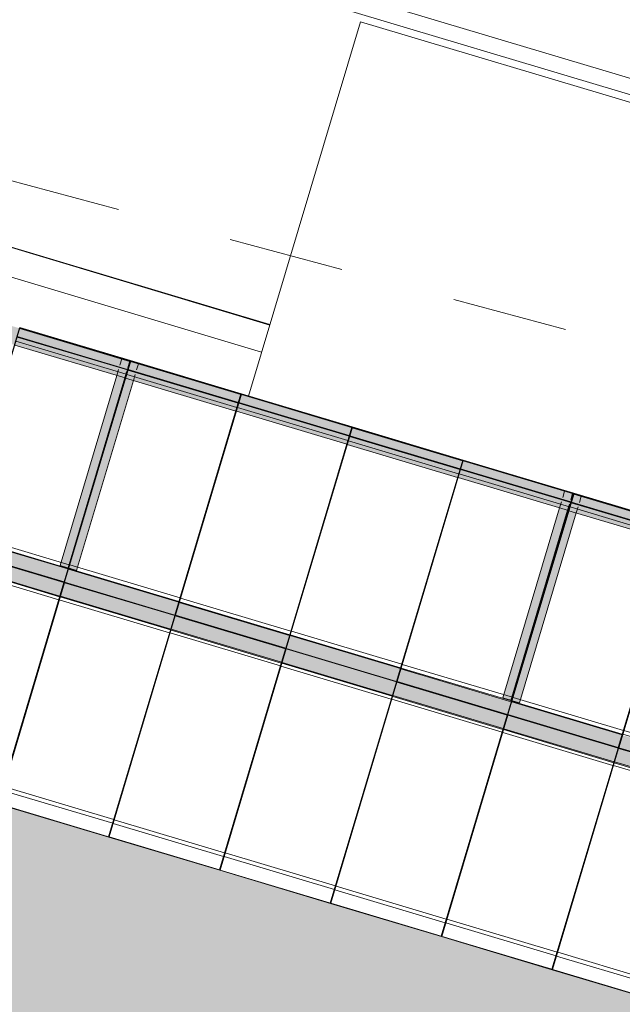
# Model space of a CAD drawing. Header units: metres. Extents: x -373759 to -373409, y 810976 to 811228.
# Tile 129 of 153: x -373508.74 to -373503.53, y 811090.27 to 811098.78. Entities that reach past the tile are written whole.
import ezdxf

# ---------------------------------------------------------------- set-up
doc = ezdxf.new("R2010")
doc.units = ezdxf.units.M
doc.header["$XCLIPFRAME"] = 2
doc.linetypes.add('TRAÇO 1mm', pattern=[2, 1, -1])
doc.layers.add('A-DETL', color=7, linetype='Continuous', lineweight=5, true_color=0x00a600)
for name, color, linetype, lineweight in [('A-FLOR', 7, 'Continuous', 5), ('A-FLOR-PATT', 7, 'Continuous', 5), ('A-GENM', 7, 'Continuous', 5), ('I-WALL', 7, 'Continuous', 5), ('S-BEAM', 7, 'Continuous', 5)]:
    doc.layers.add(name, color=color, linetype=linetype, lineweight=lineweight)
picture_1 = doc.add_image_def('image1.jpg', size_in_pixel=(999, 584))

# ---------------------------------------------------------------- blocks, each defined once
blk = doc.blocks.new('_EST_ PLACA PISO ESTRUTURAL MEIO - _EST_ PLACA PISO ESTRUTURAL MEIO-V229-PISTA INFERIOR PARTE 1')
at = {"layer": 'A-GENM', "color": 253, "true_color": 0xaaaaaa}
for p, q in [((-1000, 500), (-1000, -500)), ((-997.5, 500), (997.5, 500)), ((-875.8, 500), (-997.5, 500)), ((997.5, 497.5), (-997.5, 497.5)), ((-997.5, 497.5), (997.5, 497.5)), ((-997.5, 497.5), (-997.5, -497.5)), ((-997.5, 497.5), (-997.5, -497.5)), ((-997.5, -497.5), (-997.5, 497.5)), ((-997.5, 497.5), (-997.5, -497.5)), ((-842.5, 500), (-875.8, 500)), ((-875.8, 497.5), (-875.8, -497.5)), ((842.5, 500), (-842.5, 500)), ((-842.5, -497.5), (-842.5, 497.5)), ((870, 500), (842.5, 500)), ((842.5, 497.5), (842.5, -497.5)), ((997.5, 500), (875.8, 500)), ((875.8, 497.5), (875.8, -497.5)), ((997.5, 500), (997.5, 497.3)), ((997.5, 500), (997.5, 497.3)), ((997.5, -497.5), (997.5, 497.5)), ((997.5, 497.5), (997.5, -497.5)), ((997.5, 497.3), (997.5, -497.5)), ((997.5, 497.3), (997.5, -497.5)), ((1000, 500), (1000, -500)), ((997.5, -497.5), (-997.5, -497.5)), ((-997.5, -497.5), (997.5, -497.5)), ((-997.5, -500), (-875.8, -500)), ((997.5, -500), (-997.5, -500)), ((-875.8, -500), (-842.5, -500)), ((-842.5, -500), (842.5, -500)), ((842.5, -500), (869.5, -500)), ((875.8, -500), (997.5, -500))]:
    blk.add_line(p, q, dxfattribs=at)
blk = doc.blocks.new('_EST_ PLACA PISO ESTRUTURAL MEIO - _EST_ PLACA PISO ESTRUTURAL MEIO-V230-PISTA INFERIOR PARTE 1')
at = {"layer": 'A-GENM', "color": 253, "true_color": 0xaaaaaa}
for p, q in [((-1000, 500), (-1000, -500)), ((-997.5, 500), (997.5, 500)), ((-875.8, 500), (-997.5, 500)), ((-997.5, 498.8), (-997.5, 500)), ((-997.5, 500), (-997.5, 498.8)), ((997.5, 497.5), (-997.5, 497.5)), ((-997.5, 497.5), (997.5, 497.5)), ((-997.5, 497.5), (-997.5, -497.5)), ((-997.5, 497.5), (-997.5, -497.5)), ((-997.5, -497.5), (-997.5, 497.5)), ((-997.5, 497.5), (-997.5, -497.5)), ((-842.5, 500), (-875.8, 500)), ((-875.8, 497.5), (-875.8, -497.5)), ((842.5, 500), (-842.5, 500)), ((-842.5, -497.5), (-842.5, 497.5)), ((875.8, 500), (842.5, 500)), ((842.5, 497.5), (842.5, -497.5)), ((997.5, 500), (875.8, 500)), ((875.8, 497.5), (875.8, -497.5)), ((997.5, -497.5), (997.5, 497.5)), ((997.5, 497.5), (997.5, -497.5)), ((997.5, 497.5), (997.5, -497.5)), ((997.5, 497.5), (997.5, -497.5)), ((1000, 500), (1000, -500)), ((997.5, -497.5), (-997.5, -497.5)), ((-997.5, -497.5), (997.5, -497.5)), ((-997.5, -500), (-875.8, -500)), ((997.5, -500), (-997.5, -500)), ((-875.8, -500), (-842.5, -500)), ((-842.5, -500), (842.5, -500)), ((842.5, -500), (875.8, -500)), ((875.8, -500), (997.5, -500))]:
    blk.add_line(p, q, dxfattribs=at)
blk = doc.blocks.new('_EST_ PLACA PISO ESTRUTURAL MEIO - _EST_ PLACA PISO ESTRUTURAL MEIO-V231-PISTA INFERIOR PARTE 1')
at = {"layer": 'A-GENM', "color": 253, "true_color": 0xaaaaaa}
for p, q in [((-1000, 500), (-1000, -500)), ((-997.5, 500), (997.5, 500)), ((-875.8, 500), (-997.5, 500)), ((997.5, 497.5), (-997.5, 497.5)), ((-997.5, 497.5), (997.5, 497.5)), ((-997.5, 497.5), (-997.5, -497.5)), ((-997.5, 497.5), (-997.5, -497.5)), ((-997.5, -497.5), (-997.5, 497.5)), ((-997.5, 497.5), (-997.5, -497.5)), ((-842.5, 500), (-875.8, 500)), ((-875.8, 497.5), (-875.8, -497.5)), ((842.5, 500), (-842.5, 500)), ((-842.5, -497.5), (-842.5, 497.5)), ((869.5, 500), (842.5, 500)), ((842.5, 497.5), (842.5, -497.5)), ((997.5, 500), (875.8, 500)), ((875.8, 497.5), (875.8, -497.5)), ((997.5, -497.5), (997.5, 497.5)), ((997.5, 497.5), (997.5, -497.5)), ((997.5, 497.5), (997.5, -497.5)), ((997.5, 497.5), (997.5, -497.5)), ((1000, 500), (1000, -500)), ((997.5, -497.5), (-997.5, -497.5)), ((-997.5, -497.5), (997.5, -497.5)), ((-997.5, -500), (-875.8, -500)), ((997.5, -500), (-997.5, -500)), ((-875.8, -500), (-842.5, -500)), ((-842.5, -500), (842.5, -500)), ((842.5, -500), (868.9, -500)), ((875.8, -500), (997.5, -500))]:
    blk.add_line(p, q, dxfattribs=at)
blk = doc.blocks.new('_EST_ PLACA PISO ESTRUTURAL MEIO - _EST_ PLACA PISO ESTRUTURAL MEIO-V189-PISTA INFERIOR PARTE 1')
at = {"layer": 'A-GENM', "color": 253, "true_color": 0xaaaaaa}
for p, q in [((-1000, 500), (-1000, -500)), ((-997.5, 500), (997.5, 500)), ((-875.8, 500), (-997.5, 500)), ((997.5, 497.5), (-997.5, 497.5)), ((-997.5, 497.5), (997.5, 497.5)), ((-997.5, 497.5), (-997.5, -497.5)), ((-997.5, 497.5), (-997.5, -497.5)), ((-997.5, -497.5), (-997.5, 497.5)), ((-997.5, 497.5), (-997.5, -497.5)), ((-842.5, 500), (-875.8, 500)), ((-875.8, 497.5), (-875.8, -497.5)), ((842.5, 500), (-842.5, 500)), ((-842.5, -497.5), (-842.5, 497.5)), ((875.8, 500), (842.5, 500)), ((842.5, 497.5), (842.5, -497.5)), ((997.5, 500), (875.8, 500)), ((875.8, 497.5), (875.8, -497.5)), ((997.5, -497.5), (997.5, 497.5)), ((997.5, 497.5), (997.5, -497.5)), ((997.5, 497.5), (997.5, -497.5)), ((997.5, 497.5), (997.5, -497.5)), ((1000, 500), (1000, -500)), ((997.5, -497.5), (-997.5, -497.5)), ((-997.5, -497.5), (997.5, -497.5)), ((-997.5, -500), (-875.8, -500)), ((997.5, -500), (-997.5, -500)), ((-875.8, -500), (-842.5, -500)), ((-842.5, -500), (842.5, -500)), ((842.5, -500), (875.8, -500)), ((875.8, -500), (997.5, -500))]:
    blk.add_line(p, q, dxfattribs=at)
blk = doc.blocks.new('_EST_ PLACA PISO ESTRUTURAL MEIO - _EST_ PLACA PISO ESTRUTURAL MEIO-V232-PISTA INFERIOR PARTE 1')
at = {"layer": 'A-GENM', "color": 253, "true_color": 0xaaaaaa}
for p, q in [((-1000, 500), (-1000, -500)), ((-997.5, 500), (997.5, 500)), ((-875.8, 500), (-997.5, 500)), ((997.5, 497.5), (-997.5, 497.5)), ((-997.5, 497.5), (997.5, 497.5)), ((-997.5, 497.5), (-997.5, -497.5)), ((-997.5, 497.5), (-997.5, -497.5)), ((-997.5, -497.5), (-997.5, 497.5)), ((-997.5, 497.5), (-997.5, -497.5)), ((-842.5, 500), (-875.8, 500)), ((-875.8, 497.5), (-875.8, -497.5)), ((842.5, 500), (-842.5, 500)), ((-842.5, -497.5), (-842.5, 497.5)), ((868.9, 500), (842.5, 500)), ((842.5, 497.5), (842.5, -497.5)), ((997.5, 500), (875.8, 500)), ((875.8, 497.5), (875.8, -497.5)), ((997.5, -497.5), (997.5, 497.5)), ((997.5, 497.5), (997.5, -497.5)), ((997.5, 497.5), (997.5, -497.5)), ((997.5, 497.5), (997.5, -497.5)), ((1000, 500), (1000, -500)), ((997.5, -497.5), (-997.5, -497.5)), ((-997.5, -497.5), (997.5, -497.5)), ((-997.5, -500), (-875.8, -500)), ((997.5, -500), (-997.5, -500)), ((-875.8, -500), (-842.5, -500)), ((-842.5, -500), (842.5, -500)), ((842.5, -500), (868.4, -500)), ((875.8, -500), (997.5, -500))]:
    blk.add_line(p, q, dxfattribs=at)
blk = doc.blocks.new('_EST_ PLACA PISO ESTRUTURAL MEIO - _EST_ PLACA PISO ESTRUTURAL MEIO-V233-PISTA INFERIOR PARTE 1')
at = {"layer": 'A-GENM', "color": 253, "true_color": 0xaaaaaa}
for p, q in [((-1000, 500), (-1000, -500)), ((-997.5, 500), (997.5, 500)), ((-875.8, 500), (-997.5, 500)), ((997.5, 497.5), (-997.5, 497.5)), ((-997.5, 497.5), (997.5, 497.5)), ((-997.5, 497.5), (-997.5, -497.5)), ((-997.5, 497.5), (-997.5, -497.5)), ((-997.5, -497.5), (-997.5, 497.5)), ((-997.5, 497.5), (-997.5, -497.5)), ((-842.5, 500), (-875.8, 500)), ((-875.8, 497.5), (-875.8, -497.5)), ((842.5, 500), (-842.5, 500)), ((-842.5, -497.5), (-842.5, 497.5)), ((875.8, 500), (842.5, 500)), ((842.5, 497.5), (842.5, -497.5)), ((997.5, 500), (875.8, 500)), ((875.8, 497.5), (875.8, -497.5)), ((997.5, -497.5), (997.5, 497.5)), ((997.5, 497.5), (997.5, 434.7)), ((997.5, 497.5), (997.5, 434.7)), ((997.5, 497.5), (997.5, 434.7)), ((1000, 500), (1000, -500)), ((997.5, -497.5), (-997.5, -497.5)), ((-997.5, -497.5), (997.5, -497.5)), ((-997.5, -500), (-875.8, -500)), ((997.5, -500), (-997.5, -500)), ((-875.8, -500), (-842.5, -500)), ((-842.5, -500), (842.5, -500)), ((842.5, -500), (875.8, -500)), ((875.8, -500), (997.5, -500))]:
    blk.add_line(p, q, dxfattribs=at)
blk = doc.blocks.new('_EST_ PLACA PISO ESTRUTURAL MEIO - _EST_ PLACA PISO ESTRUTURAL MEIO-V234-PISTA INFERIOR PARTE 1')
at = {"layer": 'A-GENM', "color": 253, "true_color": 0xaaaaaa}
for p, q in [((-1000, 500), (-1000, -500)), ((-997.5, 500), (997.5, 500)), ((-875.8, 500), (-997.5, 500)), ((997.5, 497.5), (-997.5, 497.5)), ((-997.5, 497.5), (997.5, 497.5)), ((-997.5, 497.5), (-997.5, -497.5)), ((-997.5, 497.5), (-997.5, -497.5)), ((-997.5, -497.5), (-997.5, 497.5)), ((-997.5, 497.5), (-997.5, -497.5)), ((-842.5, 500), (-875.8, 500)), ((-875.8, 497.5), (-875.8, -497.5)), ((842.5, 500), (-842.5, 500)), ((-842.5, -497.5), (-842.5, 497.5)), ((868.4, 500), (842.5, 500)), ((842.5, 497.5), (842.5, -497.5)), ((997.5, 500), (875.8, 500)), ((875.8, 497.5), (875.8, -497.5)), ((997.5, -497.5), (997.5, 497.5)), ((997.5, 497.5), (997.5, -497.5)), ((997.5, 497.5), (997.5, -497.5)), ((997.5, 497.5), (997.5, -497.5)), ((1000, 500), (1000, -500)), ((997.5, -497.5), (-997.5, -497.5)), ((-997.5, -497.5), (997.5, -497.5)), ((-997.5, -500), (-875.8, -500)), ((997.5, -500), (-997.5, -500)), ((-875.8, -500), (-842.5, -500)), ((-842.5, -500), (842.5, -500)), ((842.5, -500), (867.9, -500)), ((875.8, -500), (997.5, -500))]:
    blk.add_line(p, q, dxfattribs=at)
blk = doc.blocks.new('_EST_ PLACA PISO ESTRUTURAL MEIO - _EST_ PLACA PISO ESTRUTURAL MEIO-V235-PISTA INFERIOR PARTE 1')
at = {"layer": 'A-GENM', "color": 253, "true_color": 0xaaaaaa}
for p, q in [((-1000, 500), (-1000, -500)), ((-997.5, 500), (997.5, 500)), ((-875.8, 500), (-997.5, 500)), ((997.5, 497.5), (-997.5, 497.5)), ((-997.5, 497.5), (997.5, 497.5)), ((-997.5, 497.5), (-997.5, -497.5)), ((-997.5, 497.5), (-997.5, -497.5)), ((-997.5, -497.5), (-997.5, 497.5)), ((-997.5, 497.5), (-997.5, -497.5)), ((-842.5, 500), (-875.8, 500)), ((-875.8, 497.5), (-875.8, -497.5)), ((842.5, 500), (-842.5, 500)), ((-842.5, -497.5), (-842.5, 497.5)), ((875.8, 500), (842.5, 500)), ((842.5, 497.5), (842.5, -497.5)), ((997.5, 500), (875.8, 500)), ((875.8, 497.5), (875.8, -497.5)), ((997.5, -497.5), (997.5, 497.5)), ((1000, 500), (1000, -500)), ((997.5, -497.5), (-997.5, -497.5)), ((-997.5, -497.5), (997.5, -497.5)), ((-997.5, -500), (-875.8, -500)), ((997.5, -500), (-997.5, -500)), ((-875.8, -500), (-842.5, -500)), ((-842.5, -500), (842.5, -500)), ((842.5, -500), (875.8, -500)), ((875.8, -500), (997.5, -500))]:
    blk.add_line(p, q, dxfattribs=at)
blk = doc.blocks.new('_EST_ PLACA PISO ESTRUTURAL MEIO - _EST_ PLACA PISO ESTRUTURAL MEIO-V236-PISTA INFERIOR PARTE 1')
at = {"layer": 'A-GENM', "color": 253, "true_color": 0xaaaaaa}
for p, q in [((-1000, 500), (-1000, -500)), ((-997.5, 500), (997.5, 500)), ((-875.8, 500), (-997.5, 500)), ((997.5, 497.5), (-997.5, 497.5)), ((-997.5, 497.5), (997.5, 497.5)), ((-997.5, 497.5), (-997.5, -497.5)), ((-997.5, 497.5), (-997.5, -497.5)), ((-997.5, -497.5), (-997.5, 497.5)), ((-997.5, 497.5), (-997.5, -497.5)), ((-842.5, 500), (-875.8, 500)), ((-875.8, 497.5), (-875.8, -497.5)), ((842.5, 500), (-842.5, 500)), ((-842.5, -497.5), (-842.5, 497.5)), ((867.9, 500), (842.5, 500)), ((842.5, 497.5), (842.5, -497.5)), ((997.5, 500), (875.8, 500)), ((875.8, 497.5), (875.8, -497.5)), ((997.5, -497.5), (997.5, 497.5)), ((997.5, 497.5), (997.5, -497.5)), ((997.5, 497.5), (997.5, -497.5)), ((997.5, 497.5), (997.5, -497.5)), ((1000, 500), (1000, -500)), ((997.5, -497.5), (-997.5, -497.5)), ((-997.5, -497.5), (997.5, -497.5)), ((-997.5, -500), (-875.8, -500)), ((997.5, -500), (-997.5, -500)), ((-875.8, -500), (-842.5, -500)), ((-842.5, -500), (842.5, -500)), ((842.5, -500), (867.3, -500)), ((875.8, -500), (997.5, -500))]:
    blk.add_line(p, q, dxfattribs=at)
blk = doc.blocks.new('_EST_ PLACA PISO ESTRUTURAL MEIO - _EST_ PLACA PISO ESTRUTURAL MEIO-V237-PISTA INFERIOR PARTE 1')
at = {"layer": 'A-GENM', "color": 253, "true_color": 0xaaaaaa}
for p, q in [((-1000, 500), (-1000, -500)), ((-997.5, 500), (997.5, 500)), ((-875.8, 500), (-997.5, 500)), ((997.5, 497.5), (-997.5, 497.5)), ((-997.5, 497.5), (997.5, 497.5)), ((-997.5, 497.5), (-997.5, -497.5)), ((-997.5, 497.5), (-997.5, -497.5)), ((-997.5, -497.5), (-997.5, 497.5)), ((-997.5, 497.5), (-997.5, -497.5)), ((-842.5, 500), (-875.8, 500)), ((-875.8, 497.5), (-875.8, -497.5)), ((842.5, 500), (-842.5, 500)), ((-842.5, -497.5), (-842.5, 497.5)), ((867.3, 500), (842.5, 500)), ((842.5, 497.5), (842.5, -497.5)), ((997.5, 500), (875.8, 500)), ((875.8, 497.5), (875.8, -497.5)), ((997.5, -497.5), (997.5, 497.5)), ((997.5, 497.5), (997.5, -497.5)), ((997.5, 497.5), (997.5, -497.5)), ((997.5, 497.5), (997.5, -497.5)), ((1000, 500), (1000, -500)), ((997.5, -497.5), (-997.5, -497.5)), ((-997.5, -497.5), (997.5, -497.5)), ((-997.5, -500), (-875.8, -500)), ((997.5, -500), (-997.5, -500)), ((-875.8, -500), (-842.5, -500)), ((-842.5, -500), (842.5, -500)), ((842.5, -500), (866.8, -500)), ((875.8, -500), (997.5, -500))]:
    blk.add_line(p, q, dxfattribs=at)
blk = doc.blocks.new('_EST_ PLACA PISO ESTRUTURAL MEIO - _EST_ PLACA PISO ESTRUTURAL MEIO-V238-PISTA INFERIOR PARTE 1')
at = {"layer": 'A-GENM', "color": 253, "true_color": 0xaaaaaa}
for p, q in [((-1000, 500), (-1000, -500)), ((-997.5, 500), (997.5, 500)), ((-875.8, 500), (-997.5, 500)), ((997.5, 497.5), (-997.5, 497.5)), ((-997.5, 497.5), (997.5, 497.5)), ((-997.5, 497.5), (-997.5, -497.5)), ((-997.5, 497.5), (-997.5, -497.5)), ((-997.5, -497.5), (-997.5, 497.5)), ((-997.5, 497.5), (-997.5, -497.5)), ((-842.5, 500), (-875.8, 500)), ((-875.8, 497.5), (-875.8, -497.5)), ((842.5, 500), (-842.5, 500)), ((-842.5, -497.5), (-842.5, 497.5)), ((875.8, 500), (842.5, 500)), ((842.5, 497.5), (842.5, -497.5)), ((997.5, 500), (875.8, 500)), ((875.8, 497.5), (875.8, -497.5)), ((997.5, -497.5), (997.5, 497.5)), ((1000, 500), (1000, -500)), ((997.5, -497.5), (-997.5, -497.5)), ((-997.5, -497.5), (997.5, -497.5)), ((-997.5, -500), (-875.8, -500)), ((997.5, -500), (-997.5, -500)), ((-875.8, -500), (-842.5, -500)), ((-842.5, -500), (842.5, -500)), ((842.5, -500), (875.8, -500)), ((875.8, -500), (997.5, -500)), ((997.5, -428.8), (997.5, -497.5)), ((997.5, -428.8), (997.5, -497.5)), ((997.5, -428.8), (997.5, -497.5))]:
    blk.add_line(p, q, dxfattribs=at)
blk = doc.blocks.new('_EST_ PLACA PISO ESTRUTURAL MEIO - _EST_ PLACA PISO ESTRUTURAL MEIO-V239-PISTA INFERIOR PARTE 1')
at = {"layer": 'A-GENM', "color": 253, "true_color": 0xaaaaaa}
for p, q in [((-1000, 500), (-1000, -500)), ((-997.5, 500), (997.5, 500)), ((-875.8, 500), (-997.5, 500)), ((997.5, 497.5), (-997.5, 497.5)), ((-997.5, 497.5), (997.5, 497.5)), ((-997.5, 497.5), (-997.5, -497.5)), ((-997.5, 497.5), (-997.5, -497.5)), ((-997.5, -497.5), (-997.5, 497.5)), ((-997.5, 497.5), (-997.5, -497.5)), ((-842.5, 500), (-875.8, 500)), ((-875.8, 497.5), (-875.8, -497.5)), ((842.5, 500), (-842.5, 500)), ((-842.5, -497.5), (-842.5, 497.5)), ((866.8, 500), (842.5, 500)), ((842.5, 497.5), (842.5, -497.5)), ((997.5, 500), (875.8, 500)), ((875.8, 497.5), (875.8, -497.5)), ((997.5, -497.5), (997.5, 497.5)), ((997.5, 497.5), (997.5, -497.5)), ((997.5, 497.5), (997.5, -497.5)), ((997.5, 497.5), (997.5, -497.5)), ((1000, 500), (1000, -500)), ((997.5, -497.5), (-997.5, -497.5)), ((-997.5, -497.5), (997.5, -497.5)), ((-997.5, -500), (-875.8, -500)), ((997.5, -500), (-997.5, -500)), ((-875.8, -500), (-842.5, -500)), ((-842.5, -500), (842.5, -500)), ((842.5, -500), (866.2, -500)), ((875.8, -500), (997.5, -500))]:
    blk.add_line(p, q, dxfattribs=at)
blk = doc.blocks.new('M_W-Wide Flange - VIGA I 15X17-4432842-PISTA INFERIOR PARTE 1')
at = {"layer": 'S-BEAM', "true_color": 0xff8080, "transparency": 33554432}
for points in [[(-30000, 75), (-29997.5, 19.7), (29998.8, 19.7), (29997.5, 75), (-29997.5, 75)], [(-30000, 75), (-29997.5, -75), (29998.8, -75), (29997.5, 75), (-29997.5, 75)], [(-30000, 19.7), (-29997.5, 2.7), (29998.8, 5), (29996.3, 19.7), (-29997.5, 19.7)], [(-30000, -2.8), (-29997.5, -19.8), (29998.8, -19.8), (29997.5, -2.8), (-29998.1, -2.8)], [(-30000, -19.8), (-29997.5, -75), (29998.8, -75), (29997.5, -19.8), (-29998.7, -19.8)]]:
    blk.add_hatch(color=11, dxfattribs=at).paths.add_polyline_path(points, flags=0)
at = {"layer": 'S-BEAM', "color": 1, "true_color": 0xff0000}
for p, q in [((3997.5, 75), (3002.5, 75)), ((3002.5, 75), (3997.5, 75)), ((3002.5, 75), (3997.5, 75)), ((3002.5, 75), (3997.5, 75)), ((4997.5, 75), (4002.5, 75)), ((4002.5, 75), (4997.5, 75)), ((4002.5, 75), (4997.5, 75)), ((4002.5, 75), (4997.5, 75)), ((5997.5, 75), (5002.5, 75)), ((5002.5, 75), (5997.5, 75)), ((5002.5, 75), (5997.5, 75)), ((5002.5, 75), (5997.5, 75)), ((6997.5, 75), (6002.5, 75)), ((6002.5, 75), (6997.5, 75)), ((6002.5, 75), (6997.5, 75)), ((6002.5, 75), (6997.5, 75)), ((7997.5, 75), (7002.5, 75)), ((7002.5, 75), (7997.5, 75)), ((7002.5, 75), (7997.5, 75)), ((7002.5, 75), (7997.5, 75)), ((8997.5, 75), (8002.5, 75)), ((8002.5, 75), (8997.5, 75)), ((8002.5, 75), (8997.5, 75)), ((8002.5, 75), (8997.5, 75)), ((3002.5, -75), (3997.5, -75)), ((3002.5, -75), (3997.5, -75)), ((3002.5, -75), (3997.5, -75)), ((3002.5, -75), (3997.5, -75)), ((4002.5, -75), (4997.5, -75)), ((4002.5, -75), (4997.5, -75)), ((4002.5, -75), (4997.5, -75)), ((4002.5, -75), (4997.5, -75)), ((5002.5, -75), (5997.5, -75)), ((5002.5, -75), (5997.5, -75)), ((5002.5, -75), (5997.5, -75)), ((5002.5, -75), (5997.5, -75)), ((6002.5, -75), (6997.5, -75)), ((6002.5, -75), (6997.5, -75)), ((6002.5, -75), (6997.5, -75)), ((6002.5, -75), (6997.5, -75)), ((7002.5, -75), (7997.5, -75)), ((7002.5, -75), (7997.5, -75)), ((7002.5, -75), (7997.5, -75)), ((7002.5, -75), (7997.5, -75)), ((8002.5, -75), (8997.5, -75)), ((8002.5, -75), (8997.5, -75)), ((8002.5, -75), (8997.5, -75)), ((8002.5, -75), (8997.5, -75))]:
    blk.add_line(p, q, dxfattribs=at)
at = {"layer": 'S-BEAM'}
for p, q in [((3997.5, 2.7), (3002.5, 2.7)), ((4997.5, 2.7), (4002.5, 2.7)), ((5997.5, 2.7), (5002.5, 2.7)), ((6997.5, 2.7), (6002.5, 2.7)), ((7997.5, 2.7), (7002.5, 2.7)), ((8997.5, 2.7), (8002.5, 2.7)), ((3997.5, -2.8), (3002.5, -2.8)), ((4997.5, -2.8), (4002.5, -2.8)), ((5997.5, -2.8), (5002.5, -2.8)), ((6997.5, -2.8), (6002.5, -2.8)), ((7997.5, -2.8), (7002.5, -2.8)), ((8997.5, -2.8), (8002.5, -2.8))]:
    blk.add_line(p, q, dxfattribs=at)
blk = doc.blocks.new('M_W-Wide Flange - VIGA I 25X15-V389-PISTA INFERIOR PARTE 1')
at = {"layer": 'S-BEAM'}
for p, q in [((779.7, 2.7), (-934.7, 2.7)), ((834.9, 2.7), (779.7, 2.7)), ((858, 2.7), (851.4, 2.7)), ((929.7, 2.7), (874.4, 2.7)), ((934.7, 2.7), (929.7, 2.7)), ((779.7, -2.8), (-934.7, -2.8)), ((834.9, -2.8), (779.7, -2.8)), ((858, -2.8), (851.4, -2.8)), ((929.7, -2.8), (874.4, -2.8)), ((934.7, -2.8), (929.7, -2.8))]:
    blk.add_line(p, q, dxfattribs=at)

msp = doc.modelspace()

# ---------------------------------------------------------------- hatches: boundary and pattern name
at = {"layer": 'A-FLOR-PATT', "true_color": 0xff9191}
msp.add_hatch(color=21, dxfattribs=at).paths.add_polyline_path([(-373473.0921, 811079.2022), (-373472.52, 811081.1186), (-373565.7693, 811108.9896), (-373566.2673, 811109.1319), (-373566.7686, 811109.2621), (-373567.2729, 811109.3802), (-373567.7799, 811109.486), (-373568.2893, 811109.5795), (-373568.8008, 811109.6606), (-373569.3142, 811109.7294), (-373569.829, 811109.7857), (-373570.3451, 811109.8295), (-373570.8621, 811109.8608), (-373571.3797, 811109.8796), (-373571.8975, 811109.8859), (-373707.604, 811109.8866), (-373707.9405, 811109.8929), (-373708.277, 811109.9118), (-373708.6127, 811109.9434), (-373708.9471, 811109.9875), (-373709.2795, 811110.0441), (-373709.6096, 811110.1131), (-373709.9825, 811110.2076), (-373710.2675, 811110.2902), (-373710.5812, 811110.3936), (-373710.8973, 811110.5112), (-373711.2091, 811110.6407), (-373711.5152, 811110.7814), (-373711.8164, 811110.9338), (-373712.1111, 811111.0971), (-373712.4459, 811111.3018), (-373712.6817, 811111.4565), (-373712.9568, 811111.6522), (-373713.2238, 811111.8577), (-373713.4832, 811112.0732), (-373713.7343, 811112.2983), (-373713.9769, 811112.5327), (-373714.2105, 811112.7759), (-373714.4348, 811113.0278), (-373714.6495, 811113.2878), (-373714.8543, 811113.5558), (-373715.0489, 811113.8312), (-373715.2721, 811114.1788), (-373715.4065, 811114.403), (-373715.569, 811114.6985), (-373715.7204, 811114.9999), (-373715.8603, 811115.3067), (-373715.9886, 811115.6186), (-373716.1052, 811115.9351), (-373716.2098, 811116.2557), (-373716.3023, 811116.58), (-373716.3826, 811116.9076), (-373716.4506, 811117.2379), (-373716.5061, 811117.5706), (-373716.5492, 811117.9051), (-373716.5815, 811118.2744), (-373716.6048, 811118.2745), (-373716.4874, 811155.5311), (-373718.4874, 811155.5311), (-373718.6028, 811118.9212), (-373718.5978, 811118.5529), (-373718.5805, 811118.185), (-373718.5508, 811117.8178), (-373718.5089, 811117.4518), (-373718.4547, 811117.0875), (-373718.3884, 811116.7252), (-373718.31, 811116.3652), (-373718.2196, 811116.0082), (-373718.1173, 811115.6543), (-373718.0031, 811115.3041), (-373717.8774, 811114.9579), (-373717.7401, 811114.6161), (-373717.5914, 811114.279), (-373717.4315, 811113.9472), (-373717.2606, 811113.6209), (-373717.0789, 811113.3005), (-373716.8866, 811112.9863), (-373716.6838, 811112.6788), (-373716.4709, 811112.3782), (-373716.248, 811112.085), (-373716.0154, 811111.7993), (-373715.7734, 811111.5216), (-373715.5222, 811111.2522), (-373715.2622, 811110.9913), (-373714.9851, 811110.7319), (-373714.7166, 811110.4964), (-373714.4317, 811110.2629), (-373714.1391, 811110.0391), (-373713.8393, 811109.8252), (-373713.5324, 811109.6215), (-373713.2188, 811109.4282), (-373712.899, 811109.2454), (-373712.5732, 811109.0735), (-373712.2419, 811108.9126), (-373711.9053, 811108.7629), (-373711.564, 811108.6245), (-373711.2181, 811108.4976), (-373710.8683, 811108.3824), (-373710.5147, 811108.279), (-373710.158, 811108.1874), (-373709.7983, 811108.1079), (-373709.4362, 811108.0404), (-373709.072, 811107.9851), (-373708.7062, 811107.942), (-373708.2768, 811107.9081), (-373707.9712, 811107.8927), (-373707.6029, 811107.8865), (-373571.8976, 811107.8859), (-373571.4281, 811107.8802), (-373570.9589, 811107.8631), (-373570.4902, 811107.8348), (-373570.0224, 811107.795), (-373569.5556, 811107.744), (-373569.0903, 811107.6817), (-373568.6266, 811107.6081), (-373568.1647, 811107.5233), (-373567.7051, 811107.4274), (-373567.248, 811107.3204), (-373566.7935, 811107.2024), (-373566.3421, 811107.0734), (-373476.303, 811080.1619)], flags=0)
at = {"layer": 'I-WALL', "true_color": 0x808080}
msp.add_hatch(color=8, dxfattribs=at).paths.add_polyline_path([(-373475.4156, 811083.9134), (-373475.3739, 811084.1619), (-373529.3969, 811100.3404), (-373529.4661, 811100.1002), (-373475.7767, 811084.0216)], flags=0)
at = {"layer": 'S-BEAM', "true_color": 0xff8080, "transparency": 33554432}
for points in [[(-373508.3396, 811094.0433), (-373507.8043, 811095.8344), (-373507.8572, 811095.8502), (-373508.3926, 811094.0592), (-373508.3528, 811094.0473)], [(-373508.2489, 811094.0162), (-373507.7135, 811095.8073), (-373507.8572, 811095.8502), (-373508.3926, 811094.0592), (-373508.3168, 811094.0365)], [(-373508.3234, 811094.0385), (-373507.7902, 811095.8302), (-373507.805, 811095.832), (-373508.3396, 811094.0433), (-373508.3239, 811094.0386)], [(-373508.3018, 811094.032), (-373507.7665, 811095.8231), (-373507.7829, 811095.8276), (-373508.3159, 811094.0362), (-373508.306, 811094.0333)], [(-373508.2489, 811094.0162), (-373507.7135, 811095.8073), (-373507.7665, 811095.8231), (-373508.3018, 811094.032)], [(-373504.512, 811092.8993), (-373503.9766, 811094.6904), (-373504.0296, 811094.7062), (-373504.5649, 811092.9151), (-373504.5203, 811092.9018)], [(-373504.4212, 811092.8722), (-373503.8858, 811094.6632), (-373504.0296, 811094.7062), (-373504.5649, 811092.9151), (-373504.4843, 811092.891)], [(-373504.4957, 811092.8944), (-373503.9625, 811094.6862), (-373503.9774, 811094.6879), (-373504.512, 811092.8993), (-373504.4962, 811092.8946)], [(-373504.4741, 811092.888), (-373503.9388, 811094.6791), (-373503.9556, 811094.6821), (-373504.4882, 811092.8922), (-373504.4783, 811092.8892)], [(-373504.4212, 811092.8722), (-373503.8858, 811094.6632), (-373503.9388, 811094.6791), (-373504.4741, 811092.888)]]:
    msp.add_hatch(color=11, dxfattribs=at).paths.add_polyline_path(points, flags=0)

# ---------------------------------------------------------------- linework, layer by layer
at = {"layer": 'A-DETL', "color": 40, "linetype": 'TRAÇO 1mm', "lineweight": 20, "true_color": 0xf5c00a}
msp.add_line((-373512.7166, 811098.4299), (-373501.6084, 811095.4534), dxfattribs=at)
at = {"layer": 'A-FLOR'}
for p, q in [((-373472.5194, 811081.1184), (-373565.7693, 811108.9896)), ((-373475.5502, 811089.7868), (-373511.4148, 811100.5063)), ((-373506.5794, 811096.1381), (-373520.0969, 811100.1862)), ((-373505.7961, 811098.759), (-373506.7632, 811095.5232)), ((-373502.0944, 811097.6527), (-373505.7961, 811098.759)), ((-373506.7632, 811095.5232), (-373503.0615, 811094.4169))]:
    msp.add_line(p, q, dxfattribs=at)
at = {"layer": 'I-WALL'}
for p, q in [((-373516.2984, 811102.1067), (-373475.5115, 811089.9161)), ((-373512.6724, 811097.9679), (-373506.578, 811096.1428)), ((-373506.6496, 811095.9033), (-373512.7441, 811097.7285)), ((-373509.2773, 811094.3151), (-373508.3241, 811094.0297)), ((-373508.3957, 811093.7901), (-373509.3489, 811094.0756)), ((-373508.3193, 811094.0282), (-373507.3661, 811093.7428)), ((-373507.4377, 811093.5032), (-373508.3909, 811093.7887)), ((-373507.3613, 811093.7413), (-373506.4082, 811093.4559)), ((-373506.4797, 811093.2164), (-373507.4329, 811093.5018)), ((-373506.4034, 811093.4545), (-373505.4502, 811093.169)), ((-373505.5218, 811092.9295), (-373506.475, 811093.2149)), ((-373505.4454, 811093.1676), (-373504.4922, 811092.8821)), ((-373504.5638, 811092.6426), (-373505.517, 811092.928)), ((-373504.4874, 811092.8807), (-373503.5343, 811092.5952)), ((-373503.6059, 811092.3557), (-373504.559, 811092.6412)), ((-373502.6479, 811092.0688), (-373503.6011, 811092.3543))]:
    msp.add_line(p, q, dxfattribs=at)
at = {"layer": 'S-BEAM', "color": 1, "true_color": 0xff0000}
for p, q in [((-373507.8587, 811095.8454), (-373507.8745, 811095.7925)), ((-373507.8745, 811095.7925), (-373507.8587, 811095.8454)), ((-373507.8745, 811095.7925), (-373507.8587, 811095.8454)), ((-373507.8745, 811095.7925), (-373507.8587, 811095.8454)), ((-373507.8572, 811095.8502), (-373507.8587, 811095.8454)), ((-373507.8587, 811095.8454), (-373507.8572, 811095.8502)), ((-373507.8587, 811095.8454), (-373507.8572, 811095.8502)), ((-373507.8587, 811095.8454), (-373507.8572, 811095.8502)), ((-373507.8572, 811095.8502), (-373507.8043, 811095.8344)), ((-373507.8043, 811095.8344), (-373507.8572, 811095.8502)), ((-373507.8572, 811095.8502), (-373507.7863, 811095.829)), ((-373507.7928, 811095.831), (-373507.8572, 811095.8502)), ((-373507.8043, 811095.8344), (-373507.8001, 811095.8332)), ((-373507.8001, 811095.8332), (-373507.8043, 811095.8344)), ((-373507.8001, 811095.8332), (-373507.7962, 811095.832)), ((-373507.7886, 811095.8297), (-373507.8001, 811095.8332)), ((-373507.7962, 811095.832), (-373507.7928, 811095.831)), ((-373507.7928, 811095.831), (-373507.7886, 811095.8297)), ((-373507.7886, 811095.8297), (-373507.788, 811095.8295)), ((-373507.788, 811095.8295), (-373507.7886, 811095.8297)), ((-373507.7822, 811095.8278), (-373507.7828, 811095.828)), ((-373507.7828, 811095.828), (-373507.7822, 811095.8278)), ((-373507.778, 811095.8265), (-373507.7822, 811095.8278)), ((-373507.7822, 811095.8278), (-373507.778, 811095.8265)), ((-373507.7815, 811095.8276), (-373507.7135, 811095.8073)), ((-373507.7746, 811095.8255), (-373507.778, 811095.8265)), ((-373507.778, 811095.8265), (-373507.7746, 811095.8255)), ((-373507.7135, 811095.8073), (-373507.778, 811095.8265)), ((-373507.7665, 811095.8231), (-373507.7746, 811095.8255)), ((-373507.7746, 811095.8255), (-373507.7665, 811095.8231)), ((-373507.7135, 811095.8073), (-373507.7665, 811095.8231)), ((-373507.7665, 811095.8231), (-373507.7135, 811095.8073)), ((-373507.8858, 811095.7547), (-373507.9016, 811095.7017)), ((-373507.9016, 811095.7017), (-373507.8858, 811095.7547)), ((-373507.9016, 811095.7017), (-373507.8858, 811095.7547)), ((-373507.9016, 811095.7017), (-373507.8858, 811095.7547)), ((-373507.8792, 811095.7768), (-373507.8811, 811095.7704)), ((-373507.8811, 811095.7704), (-373507.8792, 811095.7768)), ((-373507.8811, 811095.7704), (-373507.8792, 811095.7768)), ((-373507.8811, 811095.7704), (-373507.8792, 811095.7768)), ((-373507.7308, 811095.7496), (-373507.715, 811095.8025)), ((-373507.7308, 811095.7496), (-373507.715, 811095.8025)), ((-373507.7308, 811095.7496), (-373507.715, 811095.8025)), ((-373507.7308, 811095.7496), (-373507.715, 811095.8025)), ((-373507.715, 811095.8025), (-373507.7135, 811095.8073)), ((-373507.715, 811095.8025), (-373507.7135, 811095.8073)), ((-373507.715, 811095.8025), (-373507.7135, 811095.8073)), ((-373507.715, 811095.8025), (-373507.7135, 811095.8073)), ((-373507.9016, 811095.7017), (-373508.3926, 811094.0592)), ((-373508.3926, 811094.0592), (-373507.9016, 811095.7017)), ((-373508.3926, 811094.0592), (-373507.9016, 811095.7017)), ((-373508.3926, 811094.0592), (-373507.9016, 811095.7017)), ((-373508.2489, 811094.0162), (-373507.7579, 811095.6588)), ((-373508.2489, 811094.0162), (-373507.7579, 811095.6588)), ((-373508.2489, 811094.0162), (-373507.7579, 811095.6588)), ((-373508.2489, 811094.0162), (-373507.7579, 811095.6588)), ((-373507.7579, 811095.6588), (-373507.7421, 811095.7117)), ((-373507.7579, 811095.6588), (-373507.7421, 811095.7117)), ((-373507.7579, 811095.6588), (-373507.7421, 811095.7117)), ((-373507.7579, 811095.6588), (-373507.7421, 811095.7117)), ((-373507.7374, 811095.7274), (-373507.7355, 811095.7338)), ((-373507.7374, 811095.7274), (-373507.7355, 811095.7338)), ((-373507.7374, 811095.7274), (-373507.7355, 811095.7338)), ((-373507.7374, 811095.7274), (-373507.7355, 811095.7338)), ((-373504.0515, 811094.6327), (-373504.0534, 811094.6264)), ((-373504.0534, 811094.6264), (-373504.0515, 811094.6327)), ((-373504.0534, 811094.6264), (-373504.0515, 811094.6327)), ((-373504.0534, 811094.6264), (-373504.0515, 811094.6327)), ((-373504.031, 811094.7014), (-373504.0468, 811094.6485)), ((-373504.0468, 811094.6485), (-373504.031, 811094.7014)), ((-373504.0468, 811094.6485), (-373504.031, 811094.7014)), ((-373504.0468, 811094.6485), (-373504.031, 811094.7014)), ((-373504.0296, 811094.7062), (-373504.031, 811094.7014)), ((-373504.031, 811094.7014), (-373504.0296, 811094.7062)), ((-373504.031, 811094.7014), (-373504.0296, 811094.7062)), ((-373504.031, 811094.7014), (-373504.0296, 811094.7062)), ((-373503.9031, 811094.6055), (-373503.8873, 811094.6584)), ((-373503.9031, 811094.6055), (-373503.8873, 811094.6584)), ((-373503.9031, 811094.6055), (-373503.8873, 811094.6584)), ((-373503.9031, 811094.6055), (-373503.8873, 811094.6584)), ((-373503.8873, 811094.6584), (-373503.8858, 811094.6632)), ((-373503.8873, 811094.6584), (-373503.8858, 811094.6632)), ((-373503.8873, 811094.6584), (-373503.8858, 811094.6632)), ((-373503.8873, 811094.6584), (-373503.8858, 811094.6632)), ((-373504.0739, 811094.5577), (-373504.5649, 811092.9151)), ((-373504.5649, 811092.9151), (-373504.0739, 811094.5577)), ((-373504.5649, 811092.9151), (-373504.0739, 811094.5577)), ((-373504.5649, 811092.9151), (-373504.0739, 811094.5577)), ((-373504.0581, 811094.6106), (-373504.0739, 811094.5577)), ((-373504.0739, 811094.5577), (-373504.0581, 811094.6106)), ((-373504.0739, 811094.5577), (-373504.0581, 811094.6106)), ((-373504.0739, 811094.5577), (-373504.0581, 811094.6106)), ((-373503.9302, 811094.5147), (-373503.9144, 811094.5677)), ((-373503.9302, 811094.5147), (-373503.9144, 811094.5677)), ((-373503.9302, 811094.5147), (-373503.9144, 811094.5677)), ((-373503.9302, 811094.5147), (-373503.9144, 811094.5677)), ((-373503.9097, 811094.5834), (-373503.9078, 811094.5898)), ((-373503.9097, 811094.5834), (-373503.9078, 811094.5898)), ((-373503.9097, 811094.5834), (-373503.9078, 811094.5898)), ((-373503.9097, 811094.5834), (-373503.9078, 811094.5898)), ((-373504.4212, 811092.8722), (-373503.9302, 811094.5147)), ((-373504.4212, 811092.8722), (-373503.9302, 811094.5147)), ((-373504.4212, 811092.8722), (-373503.9302, 811094.5147)), ((-373504.4212, 811092.8722), (-373503.9302, 811094.5147)), ((-373508.3926, 811094.0592), (-373508.3281, 811094.0399)), ((-373508.3216, 811094.0379), (-373508.3926, 811094.0592)), ((-373508.3926, 811094.0592), (-373508.3396, 811094.0433)), ((-373508.3396, 811094.0433), (-373508.3926, 811094.0592)), ((-373508.3396, 811094.0433), (-373508.3315, 811094.0409)), ((-373508.3354, 811094.0421), (-373508.3396, 811094.0433)), ((-373508.3315, 811094.0409), (-373508.3354, 811094.0421)), ((-373508.3315, 811094.0409), (-373508.3255, 811094.0391)), ((-373508.3239, 811094.0386), (-373508.3315, 811094.0409)), ((-373508.3255, 811094.0391), (-373508.3239, 811094.0386)), ((-373508.3239, 811094.0386), (-373508.3234, 811094.0385)), ((-373508.3234, 811094.0385), (-373508.3239, 811094.0386)), ((-373508.3175, 811094.0367), (-373508.3181, 811094.0369)), ((-373508.3181, 811094.0369), (-373508.3175, 811094.0367)), ((-373508.3159, 811094.0362), (-373508.3175, 811094.0367)), ((-373508.3175, 811094.0367), (-373508.3159, 811094.0362)), ((-373508.2489, 811094.0162), (-373508.3168, 811094.0365)), ((-373508.3133, 811094.0355), (-373508.3159, 811094.0362)), ((-373508.3159, 811094.0362), (-373508.3133, 811094.0355)), ((-373508.3133, 811094.0355), (-373508.2489, 811094.0162)), ((-373508.3099, 811094.0345), (-373508.3133, 811094.0355)), ((-373508.3133, 811094.0355), (-373508.3018, 811094.032)), ((-373508.306, 811094.0333), (-373508.3099, 811094.0345)), ((-373508.3018, 811094.032), (-373508.306, 811094.0333)), ((-373508.2489, 811094.0162), (-373508.3018, 811094.032)), ((-373508.3018, 811094.032), (-373508.2489, 811094.0162)), ((-373504.5649, 811092.9151), (-373504.5004, 811092.8958)), ((-373504.4891, 811092.8925), (-373504.5649, 811092.9151)), ((-373504.5649, 811092.9151), (-373504.512, 811092.8993)), ((-373504.512, 811092.8993), (-373504.5649, 811092.9151)), ((-373504.512, 811092.8993), (-373504.5077, 811092.898)), ((-373504.5038, 811092.8969), (-373504.512, 811092.8993)), ((-373504.5077, 811092.898), (-373504.5038, 811092.8969)), ((-373504.5038, 811092.8969), (-373504.5004, 811092.8958)), ((-373504.5004, 811092.8958), (-373504.5038, 811092.8969)), ((-373504.5004, 811092.8958), (-373504.4962, 811092.8946)), ((-373504.4978, 811092.8951), (-373504.5004, 811092.8958)), ((-373504.4957, 811092.8944), (-373504.4978, 811092.8951)), ((-373504.4962, 811092.8946), (-373504.4898, 811092.8927)), ((-373504.4962, 811092.8946), (-373504.4957, 811092.8944)), ((-373504.4898, 811092.8927), (-373504.4904, 811092.8928)), ((-373504.4904, 811092.8928), (-373504.4898, 811092.8927)), ((-373504.4882, 811092.8922), (-373504.4898, 811092.8927)), ((-373504.4898, 811092.8927), (-373504.4882, 811092.8922)), ((-373504.4856, 811092.8914), (-373504.4882, 811092.8922)), ((-373504.4882, 811092.8922), (-373504.4856, 811092.8914)), ((-373504.4212, 811092.8722), (-373504.4843, 811092.891)), ((-373504.4823, 811092.8904), (-373504.4212, 811092.8722)), ((-373504.4741, 811092.888), (-373504.4823, 811092.8904)), ((-373504.4823, 811092.8904), (-373504.4741, 811092.888)), ((-373504.4212, 811092.8722), (-373504.4741, 811092.888)), ((-373504.4741, 811092.888), (-373504.4212, 811092.8722))]:
    msp.add_line(p, q, dxfattribs=at)

# ---------------------------------------------------------------- block references
at = {"layer": 'A-GENM', "color": 253, "true_color": 0xaaaaaa, "xscale": 0.001, "yscale": 0.001, "zscale": 0.001, "rotation": 73.3593121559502}
for name, p in [('_EST_ PLACA PISO ESTRUTURAL MEIO - _EST_ PLACA PISO ESTRUTURAL MEIO-V230-PISTA INFERIOR PARTE 1', (-373508.5486, 811095.0158)), ('_EST_ PLACA PISO ESTRUTURAL MEIO - _EST_ PLACA PISO ESTRUTURAL MEIO-V189-PISTA INFERIOR PARTE 1', (-373507.5905, 811094.7294)), ('_EST_ PLACA PISO ESTRUTURAL MEIO - _EST_ PLACA PISO ESTRUTURAL MEIO-V233-PISTA INFERIOR PARTE 1', (-373506.6324, 811094.443)), ('_EST_ PLACA PISO ESTRUTURAL MEIO - _EST_ PLACA PISO ESTRUTURAL MEIO-V235-PISTA INFERIOR PARTE 1', (-373505.6742, 811094.1567)), ('_EST_ PLACA PISO ESTRUTURAL MEIO - _EST_ PLACA PISO ESTRUTURAL MEIO-V235-PISTA INFERIOR PARTE 1', (-373504.7161, 811093.8703)), ('_EST_ PLACA PISO ESTRUTURAL MEIO - _EST_ PLACA PISO ESTRUTURAL MEIO-V238-PISTA INFERIOR PARTE 1', (-373503.758, 811093.5839)), ('_EST_ PLACA PISO ESTRUTURAL MEIO - _EST_ PLACA PISO ESTRUTURAL MEIO-V189-PISTA INFERIOR PARTE 1', (-373502.7999, 811093.2976)), ('_EST_ PLACA PISO ESTRUTURAL MEIO - _EST_ PLACA PISO ESTRUTURAL MEIO-V229-PISTA INFERIOR PARTE 1', (-373509.1213, 811093.0995)), ('_EST_ PLACA PISO ESTRUTURAL MEIO - _EST_ PLACA PISO ESTRUTURAL MEIO-V231-PISTA INFERIOR PARTE 1', (-373508.1632, 811092.8132)), ('_EST_ PLACA PISO ESTRUTURAL MEIO - _EST_ PLACA PISO ESTRUTURAL MEIO-V232-PISTA INFERIOR PARTE 1', (-373507.2051, 811092.5268)), ('_EST_ PLACA PISO ESTRUTURAL MEIO - _EST_ PLACA PISO ESTRUTURAL MEIO-V234-PISTA INFERIOR PARTE 1', (-373506.247, 811092.2404)), ('_EST_ PLACA PISO ESTRUTURAL MEIO - _EST_ PLACA PISO ESTRUTURAL MEIO-V236-PISTA INFERIOR PARTE 1', (-373505.2889, 811091.9541)), ('_EST_ PLACA PISO ESTRUTURAL MEIO - _EST_ PLACA PISO ESTRUTURAL MEIO-V237-PISTA INFERIOR PARTE 1', (-373504.3307, 811091.6677)), ('_EST_ PLACA PISO ESTRUTURAL MEIO - _EST_ PLACA PISO ESTRUTURAL MEIO-V239-PISTA INFERIOR PARTE 1', (-373503.3726, 811091.3813))]:
    msp.add_blockref(name, p, dxfattribs=at)
at = {"layer": 'S-BEAM', "color": 1, "true_color": 0xff0000, "xscale": 0.001, "yscale": 0.001, "zscale": 0.001, "rotation": 163.3593121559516}
msp.add_blockref('M_W-Wide Flange - VIGA I 15X17-4432842-PISTA INFERIOR PARTE 1', (-373500.1418, 811093.4607), dxfattribs=at)
at = {"layer": 'S-BEAM', "xscale": 0.001, "yscale": 0.001, "zscale": 0.001, "rotation": 73.35931215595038}
for p in [(-373508.0531, 811094.9332), (-373504.2254, 811093.7892)]:
    msp.add_blockref('M_W-Wide Flange - VIGA I 25X15-V389-PISTA INFERIOR PARTE 1', p, dxfattribs=at)

# ---------------------------------------------------------------- pictures from other files: only their frames are drawn
image = msp.add_image(picture_1, insert=(-373760.7975, 810990.6628), size_in_units=(351.8083, 205.6617))
image.set_boundary_path([(4.5384, 95.0127), (998.5, 423.3533)])
image.dxf.flags = 15

doc.saveas('drawing.dxf')
